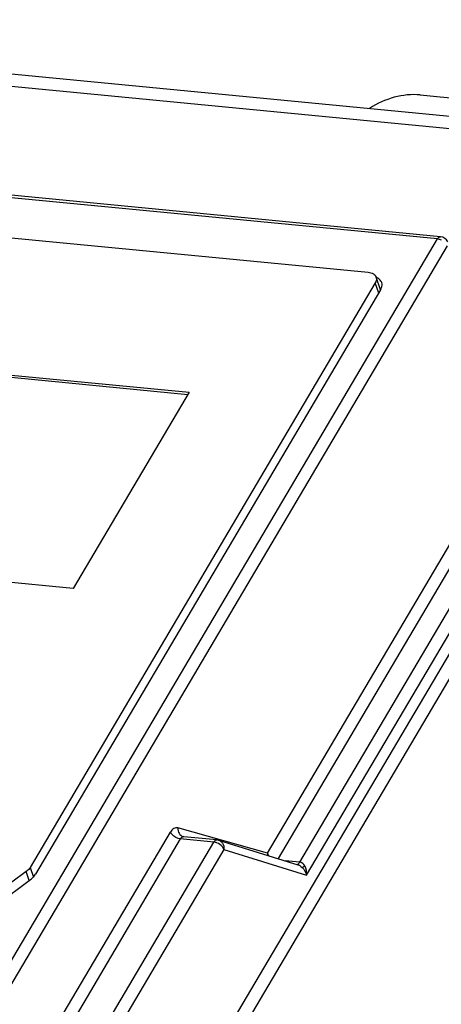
# Model space of a CAD drawing. Header units: millimetres. Extents: x -2787 to 4673, y -54 to 2046.
# Tile 121 of 124: x 4013 to 4036, y 863 to 918. Entities that reach past the tile are written whole.
import ezdxf

# ---------------------------------------------------------------- set-up
doc = ezdxf.new("R2010")
doc.units = ezdxf.units.MM
doc.header["$LTSCALE"] = 81.675
doc.layers.get('0').update_dxf_attribs({"linetype": 'CONTINUOUS'})

msp = doc.modelspace()

# ---------------------------------------------------------------- linework, layer by layer
at = {"color": 3}
for p, q in [((3980.41, 918.408), (4162.908, 900.799)), ((3979.965, 917.758), (4161.676, 900.225)), ((4035.239, 914.163), (4052.023, 912.543)), ((4036.204, 906.03), (3993.066, 910.192)), ((4036.379, 906.157), (3993.24, 910.32)), ((3993.612, 907.882), (4032.303, 904.149)), ((4008.219, 858.687), (4036.204, 906.03)), ((4036.76, 905.649), (4008.971, 858.639)), ((4032.99, 903.157), (4032.744, 903.874)), ((4032.694, 903.547), (4013.194, 870.558)), ((4032.998, 903.16), (4013.497, 870.171)), ((4032.889, 902.977), (4032.694, 903.547)), ((3995.065, 899.994), (4022.185, 897.378)), ((4022.105, 897.242), (3995.116, 899.846)), ((4022.185, 897.378), (4015.633, 886.294)), ((4026.601, 871.355), (4041.088, 895.864)), ((4041.644, 895.484), (4027.204, 871.055)), ((4028.43, 870.852), (4042.918, 895.361)), ((4028.815, 870.128), (4043.486, 894.948)), ((3973.088, 774.684), (4043.74, 894.208)), ((4044.308, 893.795), (3973.656, 774.272)), ((4015.633, 886.294), (3988.513, 888.91)), ((3985.109, 811.619), (4021.125, 872.549)), ((4026.601, 871.355), (4021.545, 872.792)), ((4021.68, 872.168), (3985.664, 811.239)), ((3987.556, 811.057), (4023.572, 871.986)), ((4023.572, 871.986), (4021.68, 872.168)), ((4021.836, 872.302), (4021.837, 872.301)), ((4021.877, 872.294), (4021.837, 872.301)), ((4023.747, 872.113), (4021.877, 872.294)), ((4023.847, 872.093), (4028.317, 870.711)), ((4024.141, 871.573), (3988.125, 810.644)), ((4024.141, 871.573), (4028.815, 870.128)), ((4028.43, 870.852), (4027.605, 870.931)), ((4012.974, 870.323), (4004.062, 863.742)), ((4013.146, 869.821), (4012.974, 870.323)), ((4013.194, 870.558), (4013.379, 870.018)), ((4004.31, 863.296), (4013.222, 869.877))]:
    msp.add_line(p, q, dxfattribs=at)
for centre, radius, start, end in [((4036.108, 905.287), 0.751, 64.6352, 72.6088), ((4036.331, 905.66), 0.5, 23.8611, 84.5637), ((4032.685, 903.44), 0.397, 18.9403, 33.0624), ((4021.864, 872.137), 0.157, 85.0049, 99.7951), ((4023.699, 871.616), 0.5, 72.8184, 84.4886), ((4023.73, 871.715), 0.396, 59.1843, 72.7851), ((4023.483, 871.264), 0.729, 68.4195, 72.0506), ((4027.161, 871.303), 0.563, 174.7231, 186.6924), ((4012.494, 870.865), 1.227, 306.3718, 312.6993)]:
    msp.add_arc(centre, radius, start, end, dxfattribs=at)
for points, knots in [([(4035.239, 914.163), (4034.75, 914.21), (4033.732, 914.096), (4032.8, 913.685), (4032.377, 913.4)], [0, 0, 0, 0, 0.4912, 1, 1, 1, 1]), ([(4036.204, 906.03), (4036.216, 906.05), (4036.256, 906.11), (4036.328, 906.162), (4036.379, 906.157)], [0, 0, 0, 0, 0.315936, 1, 1, 1, 1]), ([(4032.303, 904.149), (4032.402, 904.139), (4032.584, 904.095), (4032.718, 903.951), (4032.744, 903.874)], [0, 0, 0, 0, 0.55323, 1, 1, 1, 1]), ([(4032.744, 903.874), (4032.753, 903.85), (4032.776, 903.738), (4032.738, 903.621), (4032.694, 903.547)], [0, 0, 0, 0, 0.233204, 1, 1, 1, 1]), ([(4033.018, 903.656), (4032.975, 903.722), (4032.888, 903.796), (4032.79, 903.842), (4032.763, 903.853)], [0, 0, 0, 0, 0.727396, 1, 1, 1, 1]), ([(4021.545, 872.792), (4021.473, 872.813), (4021.283, 872.777), (4021.174, 872.632), (4021.125, 872.549)], [0, 0, 0, 0, 0.436731, 1, 1, 1, 1]), ([(4021.68, 872.168), (4021.504, 872.185), (4021.278, 872.31), (4021.146, 872.5), (4021.125, 872.549)], [0, 0, 0, 0, 0.769951, 1, 1, 1, 1]), ([(4021.545, 872.792), (4021.535, 872.688), (4021.57, 872.473), (4021.743, 872.33), (4021.836, 872.302)], [0, 0, 0, 0, 0.519871, 1, 1, 1, 1]), ([(4021.68, 872.168), (4021.69, 872.185), (4021.728, 872.24), (4021.789, 872.284), (4021.837, 872.292)], [0, 0, 0, 0, 0.287478, 1, 1, 1, 1]), ([(4023.572, 871.986), (4023.584, 872.006), (4023.624, 872.066), (4023.697, 872.118), (4023.747, 872.113)], [0, 0, 0, 0, 0.316678, 1, 1, 1, 1]), ([(4013.194, 870.558), (4013.181, 870.536), (4013.121, 870.447), (4013.04, 870.372), (4012.974, 870.323)], [0, 0, 0, 0, 0.232276, 1, 1, 1, 1]), ([(4028.714, 870.644), (4028.698, 870.632), (4028.652, 870.599), (4028.605, 870.565), (4028.569, 870.553)], [0, 0, 0, 0, 0.337109, 1, 1, 1, 1])]:
    msp.add_open_spline(points, degree=3, knots=knots, dxfattribs=at)
for points in [[(4036.332, 906.003), (4036.291, 906.016), (4036.248, 906.026), (4036.204, 906.03)], [(4032.998, 903.16), (4033.045, 903.239), (4033.078, 903.331), (4033.081, 903.424)], [(4033.081, 903.424), (4033.083, 903.473), (4033.076, 903.523), (4033.06, 903.569)], [(4023.707, 871.957), (4023.663, 871.971), (4023.618, 871.981), (4023.572, 871.986)], [(4023.932, 872.055), (4023.983, 872.025), (4024.027, 871.983), (4024.061, 871.934)], [(4024.059, 871.718), (4023.98, 871.817), (4023.869, 871.895), (4023.751, 871.941)], [(4024.141, 871.573), (4024.123, 871.626), (4024.093, 871.675), (4024.059, 871.718)], [(4024.061, 871.934), (4024.131, 871.833), (4024.158, 871.695), (4024.141, 871.573)], [(4026.601, 871.355), (4026.625, 871.3), (4026.66, 871.25), (4026.701, 871.207)], [(4028.27, 870.724), (4028.306, 870.725), (4028.342, 870.746), (4028.368, 870.772)], [(4028.317, 870.711), (4028.367, 870.695), (4028.415, 870.671), (4028.459, 870.642)], [(4028.368, 870.772), (4028.393, 870.795), (4028.413, 870.823), (4028.43, 870.852)], [(4028.714, 870.643), (4028.655, 870.745), (4028.547, 870.841), (4028.43, 870.852)], [(4028.459, 870.642), (4028.498, 870.616), (4028.535, 870.586), (4028.569, 870.553)], [(4028.569, 870.553), (4028.686, 870.439), (4028.775, 870.287), (4028.815, 870.128)], [(4028.815, 870.128), (4028.83, 870.302), (4028.8, 870.491), (4028.714, 870.643)], [(4013.326, 869.964), (4013.392, 870.024), (4013.452, 870.094), (4013.497, 870.171)]]:
    msp.add_open_spline(points, degree=3, dxfattribs=at)

doc.saveas('drawing.dxf')
